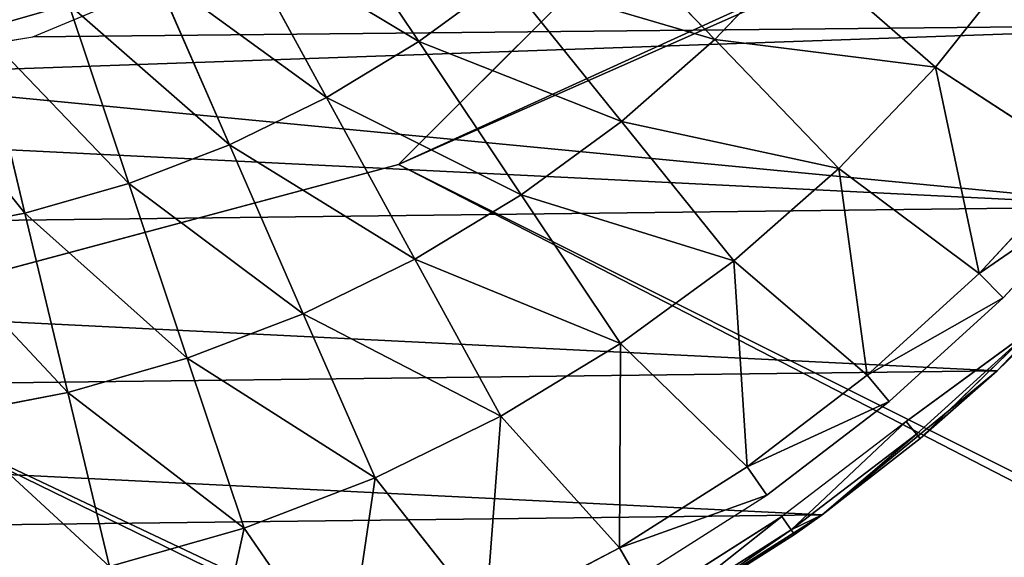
# Model space of a CAD drawing. Extents: x 0 to 602, y -131 to 3.
# Tile 105 of 167: x 341.468 to 342.966, y -9.383 to -8.564. Entities that reach past the tile are written whole.
import ezdxf

# ---------------------------------------------------------------- set-up
doc = ezdxf.new("R2010")
doc.units = 0
doc.header["$LTSCALE"] = 25.4
doc.layers.get('0').update_dxf_attribs({"color": 13, "linetype": 'CONTINUOUS'})

# ---------------------------------------------------------------- blocks, each defined once
blk = doc.blocks.new('PICASSO-LED-8131_STL')
at = {"color": 0}
for p, q in [((122.9354, 262.6709, 57.9276), (122.6675, 263.6709, 57.9276)), ((122.6675, 263.6709, 57.1276), (122.9354, 262.6709, 57.1276)), ((122.9354, 262.6709, 57.9276), (122.6675, 263.6709, 57.9276)), ((122.6675, 263.6709, 57.1276), (122.9354, 262.6709, 57.1276)), ((123.0697, 263.5871, 57.9568), (123.1302, 263.2274, 57.9568)), ((122.8301, 263.4005, 59.9991), (122.8612, 263.2392, 59.9991)), ((122.8301, 263.4005, 59.9991), (122.8612, 263.2392, 59.9991)), ((122.5523, 263.3596, 59.8767), (122.5881, 263.1739, 59.8767)), ((122.5523, 263.3596, 59.8767), (122.5881, 263.1739, 59.8767)), ((123.1411, 263.3061, 60.1041), (122.8612, 263.2392, 59.9991)), ((123.1411, 263.3061, 60.1041), (122.8612, 263.2392, 59.9991)), ((122.8612, 263.2392, 59.9991), (122.5881, 263.1739, 59.8767)), ((122.8612, 263.2392, 59.9991), (122.5881, 263.1739, 59.8767)), ((122.8612, 263.2392, 59.9991), (122.9065, 263.0812, 59.9991)), ((122.8612, 263.2392, 59.9991), (122.9065, 263.0812, 59.9991)), ((123.1302, 263.2274, 57.9568), (123.2706, 262.8907, 57.9568)), ((122.5881, 263.1739, 59.8767), (122.3228, 263.1105, 59.7373)), ((122.5881, 263.1739, 59.8767), (122.3228, 263.1105, 59.7373)), ((122.5881, 263.1739, 59.8767), (122.6402, 262.9921, 59.8767)), ((122.5881, 263.1739, 59.8767), (122.6402, 262.9921, 59.8767)), ((123.1793, 263.1726, 60.1041), (122.9065, 263.0812, 59.9991)), ((123.1793, 263.1726, 60.1041), (122.9065, 263.0812, 59.9991)), ((122.3228, 263.1105, 59.7373), (122.3815, 262.9055, 59.7373)), ((122.3228, 263.1105, 59.7373), (122.3815, 262.9055, 59.7373)), ((122.9065, 263.0812, 59.9991), (122.6402, 262.9921, 59.8767)), ((122.9065, 263.0812, 59.9991), (122.6402, 262.9921, 59.8767)), ((122.9065, 263.0812, 59.9991), (122.9655, 262.9279, 59.9991)), ((122.9065, 263.0812, 59.9991), (122.9655, 262.9279, 59.9991)), ((123.2292, 263.043, 60.1041), (122.9655, 262.9279, 59.9991)), ((123.2292, 263.043, 60.1041), (122.9655, 262.9279, 59.9991)), ((122.6402, 262.9921, 59.8767), (122.3815, 262.9055, 59.7373)), ((122.6402, 262.9921, 59.8767), (122.3815, 262.9055, 59.7373)), ((122.6402, 262.9921, 59.8767), (122.7081, 262.8156, 59.8767)), ((122.6402, 262.9921, 59.8767), (122.7081, 262.8156, 59.8767)), ((122.0866, 262.9699, 59.5814), (122.3815, 262.9055, 59.7373)), ((122.0866, 262.9699, 59.5814), (122.3815, 262.9055, 59.7373)), ((122.9655, 262.9279, 59.9991), (122.7081, 262.8156, 59.8767)), ((122.9655, 262.9279, 59.9991), (122.7081, 262.8156, 59.8767)), ((122.9655, 262.9279, 59.9991), (123.0378, 262.7804, 59.9991)), ((122.9655, 262.9279, 59.9991), (123.0378, 262.7804, 59.9991)), ((122.1564, 262.7506, 59.5814), (122.3815, 262.9055, 59.7373)), ((122.1564, 262.7506, 59.5814), (122.3815, 262.9055, 59.7373)), ((122.3815, 262.9055, 59.7373), (122.4581, 262.7064, 59.7373)), ((122.3815, 262.9055, 59.7373), (122.4581, 262.7064, 59.7373)), ((123.2903, 262.9184, 60.1041), (123.0378, 262.7804, 59.9991)), ((123.2903, 262.9184, 60.1041), (123.0378, 262.7804, 59.9991)), ((122.7081, 262.8156, 59.8767), (122.4581, 262.7064, 59.7373)), ((122.7081, 262.8156, 59.8767), (122.4581, 262.7064, 59.7373)), ((122.7081, 262.8156, 59.8767), (122.7914, 262.6458, 59.8767)), ((122.7081, 262.8156, 59.8767), (122.7914, 262.6458, 59.8767)), ((123.3622, 262.7996, 60.1041), (123.1229, 262.6398, 59.9991)), ((123.3622, 262.7996, 60.1041), (123.1229, 262.6398, 59.9991)), ((123.0378, 262.7804, 59.9991), (122.7914, 262.6458, 59.8767)), ((123.0378, 262.7804, 59.9991), (122.7914, 262.6458, 59.8767)), ((123.0378, 262.7804, 59.9991), (123.1229, 262.6398, 59.9991)), ((123.0378, 262.7804, 59.9991), (123.1229, 262.6398, 59.9991)), ((122.1564, 262.7506, 59.5814), (122.4581, 262.7064, 59.7373)), ((122.1564, 262.7506, 59.5814), (122.4581, 262.7064, 59.7373)), ((122.2448, 262.5381, 59.5814), (122.4581, 262.7064, 59.7373)), ((122.2448, 262.5381, 59.5814), (122.4581, 262.7064, 59.7373)), ((122.4581, 262.7064, 59.7373), (122.552, 262.515, 59.7373)), ((122.4581, 262.7064, 59.7373), (122.552, 262.515, 59.7373)), ((123.6675, 261.9389, 57.9276), (122.9354, 262.6709, 57.9276)), ((122.9354, 262.6709, 57.1276), (123.6675, 261.9389, 57.1276)), ((122.9354, 262.6709, 57.9276), (122.9354, 262.6709, 57.1276)), ((122.9354, 262.6709, 57.9276), (122.9354, 262.6709, 57.1276)), ((123.6675, 261.9389, 57.9276), (122.9354, 262.6709, 57.9276)), ((122.9354, 262.6709, 57.1276), (123.6675, 261.9389, 57.1276)), ((122.7914, 262.6458, 59.8767), (122.552, 262.515, 59.7373)), ((122.7914, 262.6458, 59.8767), (122.552, 262.515, 59.7373)), ((122.7914, 262.6458, 59.8767), (122.8893, 262.4839, 59.8767)), ((122.7914, 262.6458, 59.8767), (122.8893, 262.4839, 59.8767)), ((123.1229, 262.6398, 59.9991), (122.8893, 262.4839, 59.8767)), ((123.1229, 262.6398, 59.9991), (122.8893, 262.4839, 59.8767)), ((123.1229, 262.6398, 59.9991), (123.22, 262.5074, 59.9991)), ((123.1229, 262.6398, 59.9991), (123.22, 262.5074, 59.9991)), ((122.2448, 262.5381, 59.5814), (122.552, 262.515, 59.7373)), ((122.2448, 262.5381, 59.5814), (122.552, 262.515, 59.7373)), ((122.2448, 262.5381, 59.5814), (122.3512, 262.3341, 59.5814)), ((122.2448, 262.5381, 59.5814), (122.3512, 262.3341, 59.5814)), ((122.3512, 262.3341, 59.5814), (122.552, 262.515, 59.7373)), ((122.3512, 262.3341, 59.5814), (122.552, 262.515, 59.7373)), ((122.552, 262.515, 59.7373), (122.6625, 262.3325, 59.7373)), ((122.552, 262.515, 59.7373), (122.6625, 262.3325, 59.7373)), ((123.22, 262.5074, 59.9991), (123.0012, 262.3314, 59.8767)), ((123.22, 262.5074, 59.9991), (123.0012, 262.3314, 59.8767)), ((122.8893, 262.4839, 59.8767), (122.6625, 262.3325, 59.7373)), ((122.8893, 262.4839, 59.8767), (122.6625, 262.3325, 59.7373)), ((122.8893, 262.4839, 59.8767), (123.0012, 262.3314, 59.8767)), ((122.8893, 262.4839, 59.8767), (123.0012, 262.3314, 59.8767)), ((123.3285, 262.384, 59.9991), (123.1261, 262.1894, 59.8767)), ((123.3285, 262.384, 59.9991), (123.1261, 262.1894, 59.8767)), ((122.3059, 262.308, 59.5383), (122.3512, 262.3341, 59.5814)), ((122.3059, 262.308, 59.5383), (122.3512, 262.3341, 59.5814)), ((122.3512, 262.3341, 59.5814), (122.6625, 262.3325, 59.7373)), ((122.3512, 262.3341, 59.5814), (122.6625, 262.3325, 59.7373)), ((122.3512, 262.3341, 59.5814), (122.4747, 262.1399, 59.5814)), ((122.3512, 262.3341, 59.5814), (122.4747, 262.1399, 59.5814)), ((122.4747, 262.1399, 59.5814), (122.6625, 262.3325, 59.7373)), ((122.4747, 262.1399, 59.5814), (122.6625, 262.3325, 59.7373)), ((122.6625, 262.3325, 59.7373), (122.7886, 262.1605, 59.7373)), ((122.6625, 262.3325, 59.7373), (122.7886, 262.1605, 59.7373)), ((123.0012, 262.3314, 59.8767), (122.7886, 262.1605, 59.7373)), ((123.0012, 262.3314, 59.8767), (122.7886, 262.1605, 59.7373)), ((123.0012, 262.3314, 59.8767), (123.1261, 262.1894, 59.8767)), ((123.0012, 262.3314, 59.8767), (123.1261, 262.1894, 59.8767)), ((122.4018, 262.0257, 57.9568), (122.2168, 262.3166, 57.9568)), ((122.4018, 262.0257, 57.9568), (122.2168, 262.3166, 57.9568)), ((122.3059, 262.308, 59.5383), (122.4318, 262.11, 59.5383)), ((122.2498, 262.2755, 59.4205), (122.3787, 262.0729, 59.4205)), ((122.2498, 262.2755, 59.4205), (122.3787, 262.0729, 59.4205)), ((122.2714, 262.288, 59.4835), (122.3991, 262.0872, 59.4835)), ((122.3717, 262.068, 59.3533), (122.2424, 262.2713, 59.3533)), ((122.3717, 262.068, 59.3533), (122.2424, 262.2713, 59.3533)), ((123.1261, 262.1894, 59.8767), (122.9294, 262.0004, 59.7373)), ((123.1261, 262.1894, 59.8767), (122.9294, 262.0004, 59.7373)), ((123.1261, 262.1894, 59.8767), (123.2631, 262.059, 59.8767)), ((123.1261, 262.1894, 59.8767), (123.2631, 262.059, 59.8767)), ((122.4747, 262.1399, 59.5814), (122.7886, 262.1605, 59.7373)), ((122.4747, 262.1399, 59.5814), (122.7886, 262.1605, 59.7373)), ((122.6144, 261.9571, 59.5814), (122.7886, 262.1605, 59.7373)), ((122.6144, 261.9571, 59.5814), (122.7886, 262.1605, 59.7373)), ((122.7886, 262.1605, 59.7373), (122.9294, 262.0004, 59.7373)), ((122.7886, 262.1605, 59.7373), (122.9294, 262.0004, 59.7373)), ((122.4747, 262.1399, 59.5814), (122.4318, 262.11, 59.5383)), ((122.4747, 262.1399, 59.5814), (122.4318, 262.11, 59.5383)), ((122.4747, 262.1399, 59.5814), (122.6144, 261.9571, 59.5814)), ((122.4747, 262.1399, 59.5814), (122.6144, 261.9571, 59.5814)), ((122.5743, 261.9236, 59.5383), (122.4318, 262.11, 59.5383)), ((122.3991, 262.0872, 59.4835), (122.3787, 262.0729, 59.4205)), ((122.3991, 262.0872, 59.4835), (122.3787, 262.0729, 59.4205)), ((122.5437, 261.898, 59.4835), (122.3991, 262.0872, 59.4835)), ((122.3787, 262.0729, 59.4205), (122.3717, 262.068, 59.3533)), ((122.4018, 262.0257, 59.3533), (122.3717, 262.068, 59.3533)), ((122.3717, 262.068, 59.3533), (122.4018, 262.0257, 57.9568)), ((122.3717, 262.068, 59.3533), (122.4018, 262.0257, 57.9568)), ((122.4018, 262.0257, 59.3533), (122.3787, 262.0729, 59.4205)), ((122.5245, 261.882, 59.4205), (122.3787, 262.0729, 59.4205)), ((122.5245, 261.882, 59.4205), (122.3787, 262.0729, 59.4205)), ((123.2631, 262.059, 59.8767), (123.0839, 261.8533, 59.7373)), ((123.2631, 262.059, 59.8767), (123.0839, 261.8533, 59.7373)), ((122.6212, 261.7597, 57.9568), (122.4018, 262.0257, 57.9568)), ((122.4018, 262.0257, 59.3533), (122.4018, 262.0257, 57.9568)), ((122.4018, 262.0257, 57.9568), (122.518, 261.8766, 59.3533)), ((122.518, 261.8766, 59.3533), (122.4018, 262.0257, 59.3533)), ((122.4018, 262.0257, 57.9568), (122.518, 261.8766, 59.3533)), ((122.6212, 261.7597, 57.9568), (122.4018, 262.0257, 57.9568)), ((122.4018, 262.0257, 59.3533), (122.4018, 262.0257, 57.9568)), ((122.5245, 261.882, 59.4205), (122.4018, 262.0257, 59.3533)), ((122.6144, 261.9571, 59.5814), (122.9294, 262.0004, 59.7373)), ((122.6144, 261.9571, 59.5814), (122.9294, 262.0004, 59.7373)), ((122.7693, 261.7869, 59.5814), (122.9294, 262.0004, 59.7373)), ((122.7693, 261.7869, 59.5814), (122.9294, 262.0004, 59.7373)), ((122.9294, 262.0004, 59.7373), (123.0839, 261.8533, 59.7373)), ((122.9294, 262.0004, 59.7373), (123.0839, 261.8533, 59.7373)), ((122.6144, 261.9571, 59.5814), (122.5743, 261.9236, 59.5383)), ((122.6144, 261.9571, 59.5814), (122.5743, 261.9236, 59.5383)), ((122.6144, 261.9571, 59.5814), (122.7693, 261.7869, 59.5814)), ((122.6144, 261.9571, 59.5814), (122.7693, 261.7869, 59.5814)), ((122.5743, 261.9236, 59.5383), (122.7322, 261.7501, 59.5383)), ((122.5437, 261.898, 59.4835), (122.5245, 261.882, 59.4205)), ((122.5437, 261.898, 59.4835), (122.5245, 261.882, 59.4205)), ((122.5437, 261.898, 59.4835), (122.6862, 261.7044, 59.4205)), ((122.518, 261.8766, 59.3533), (122.5245, 261.882, 59.4205)), ((122.6212, 261.7597, 57.9568), (122.518, 261.8766, 59.3533)), ((122.6212, 261.7597, 57.9568), (122.518, 261.8766, 59.3533)), ((122.6212, 261.7597, 59.3533), (122.518, 261.8766, 59.3533)), ((122.518, 261.8766, 59.3533), (122.6862, 261.7044, 59.4205)), ((122.5245, 261.882, 59.4205), (122.6862, 261.7044, 59.4205)), ((122.5245, 261.882, 59.4205), (122.6862, 261.7044, 59.4205)), ((122.7693, 261.7869, 59.5814), (123.0839, 261.8533, 59.7373)), ((122.7693, 261.7869, 59.5814), (123.0839, 261.8533, 59.7373)), ((122.9383, 261.6307, 59.5814), (123.0839, 261.8533, 59.7373)), ((122.9383, 261.6307, 59.5814), (123.0839, 261.8533, 59.7373)), ((123.0839, 261.8533, 59.7373), (123.2507, 261.7205, 59.7373)), ((123.0839, 261.8533, 59.7373), (123.2507, 261.7205, 59.7373)), ((122.7322, 261.7501, 59.5383), (122.7693, 261.7869, 59.5814)), ((122.7322, 261.7501, 59.5383), (122.7693, 261.7869, 59.5814)), ((122.7693, 261.7869, 59.5814), (122.9383, 261.6307, 59.5814)), ((122.7693, 261.7869, 59.5814), (122.9383, 261.6307, 59.5814)), ((122.8716, 261.5227, 57.9568), (122.6212, 261.7597, 57.9568)), ((122.6802, 261.6985, 59.3533), (122.6212, 261.7597, 57.9568)), ((122.8716, 261.5227, 57.9568), (122.6212, 261.7597, 57.9568)), ((122.6212, 261.7597, 57.9568), (122.6212, 261.7597, 59.3533)), ((122.6212, 261.7597, 57.9568), (122.6212, 261.7597, 59.3533)), ((122.6802, 261.6985, 59.3533), (122.6212, 261.7597, 57.9568)), ((122.6802, 261.6985, 59.3533), (122.6212, 261.7597, 59.3533)), ((122.7322, 261.7501, 59.5383), (122.9045, 261.5909, 59.5383))]:
    blk.add_line(p, q, dxfattribs=at)
mesh = blk.add_polyface(dxfattribs=at)
corners = [(109.6675, 236.1709, 57.9276), (122.6675, 263.6709, 57.9276), (109.6675, 371.1709, 57.9276), (122.9354, 262.6709, 57.9276), (134.6675, 236.1709, 57.9276), (123.6675, 261.9389, 57.9276), (124.6675, 261.6709, 57.9276), (125.6675, 261.9389, 57.9276), (126.3995, 262.6709, 57.9276), (126.6675, 263.6709, 57.9276), (126.6675, 343.6709, 57.9276), (122.9354, 344.6709, 57.9276), (134.6675, 371.1709, 57.9276), (122.6675, 343.6709, 57.9276), (123.6675, 345.403, 57.9276), (124.6675, 345.6709, 57.9276), (125.6675, 345.403, 57.9276), (126.3995, 344.6709, 57.9276), (122.9354, 264.6709, 57.9276), (122.9354, 342.6709, 57.9276), (123.6675, 341.9389, 57.9276), (123.6675, 265.403, 57.9276), (124.6675, 341.6709, 57.9276), (124.6675, 265.6709, 57.9276), (125.6675, 341.9389, 57.9276), (125.6675, 265.403, 57.9276), (126.3995, 342.6709, 57.9276), (126.3995, 264.6709, 57.9276)]
mesh.append_faces([[corners[k] for k in face] for face in [(0, 1, 2), (1, 0, 3), (3, 4, 5), (5, 4, 6), (6, 4, 7), (7, 4, 8), (8, 4, 9), (2, 11, 12), (11, 2, 13), (12, 10, 4), (18, 13, 1), (13, 18, 19), (19, 18, 20), (20, 21, 22), (22, 23, 24), (24, 25, 26), (26, 9, 10)]], dxfattribs={"vtx0": -1, "vtx1": -1, "color": 0})
mesh.append_faces([[corners[k] for k in face] for face in [(9, 4, 10), (13, 2, 1)]], dxfattribs={"vtx0": -1, "vtx1": -1, "vtx2": -1, "color": 0})
mesh.append_faces([[corners[k] for k in face] for face in [(3, 0, 4), (12, 11, 14), (12, 14, 15), (12, 15, 16), (12, 16, 17), (12, 17, 10), (20, 18, 21), (22, 21, 23), (24, 23, 25), (26, 25, 27), (26, 27, 9)]], dxfattribs={"vtx0": -1, "vtx2": -1, "color": 0})
mesh = blk.add_polyface(dxfattribs=at)
corners = [(134.6675, 371.1709, 0.9276), (109.6675, 236.1709, 0.9276), (109.6675, 371.1709, 0.9276), (134.6675, 236.1709, 0.9276)]
mesh.append_faces([[corners[k] for k in face] for face in [(0, 1, 2), (1, 0, 3)]], dxfattribs={"vtx0": -1, "color": 0})
mesh = blk.add_polyface(dxfattribs=at)
corners = [(109.6675, 370.3709, 57.1276), (122.6675, 343.6709, 57.1276), (109.6675, 236.9709, 57.1276), (122.9354, 344.6709, 57.1276), (134.6675, 370.3709, 57.1276), (123.6675, 345.403, 57.1276), (124.6675, 345.6709, 57.1276), (125.6675, 345.403, 57.1276), (126.3995, 344.6709, 57.1276), (126.6675, 343.6709, 57.1276), (126.6675, 263.6709, 57.1276), (122.9354, 262.6709, 57.1276), (134.6675, 236.9709, 57.1276), (122.6675, 263.6709, 57.1276), (123.6675, 261.9389, 57.1276), (124.6675, 261.6709, 57.1276), (125.6675, 261.9389, 57.1276), (126.3995, 262.6709, 57.1276), (122.9354, 342.6709, 57.1276), (122.9354, 264.6709, 57.1276), (123.6675, 341.9389, 57.1276), (123.6675, 265.403, 57.1276), (124.6675, 341.6709, 57.1276), (124.6675, 265.6709, 57.1276), (125.6675, 341.9389, 57.1276), (125.6675, 265.403, 57.1276), (126.3995, 342.6709, 57.1276), (126.3995, 264.6709, 57.1276)]
mesh.append_faces([[corners[k] for k in face] for face in [(0, 1, 2), (1, 0, 3), (3, 4, 5), (5, 4, 6), (6, 4, 7), (7, 4, 8), (8, 4, 9), (2, 11, 12), (11, 2, 13), (12, 10, 4), (18, 13, 1), (13, 18, 19), (19, 20, 21), (21, 22, 23), (23, 24, 25), (25, 26, 27), (27, 9, 10)]], dxfattribs={"vtx0": -1, "vtx1": -1, "color": 0})
mesh.append_faces([[corners[k] for k in face] for face in [(9, 4, 10), (13, 2, 1)]], dxfattribs={"vtx0": -1, "vtx1": -1, "vtx2": -1, "color": 0})
mesh.append_faces([[corners[k] for k in face] for face in [(3, 0, 4), (12, 11, 14), (12, 14, 15), (12, 15, 16), (12, 16, 17), (12, 17, 10), (19, 18, 20), (21, 20, 22), (23, 22, 24), (25, 24, 26), (27, 26, 9)]], dxfattribs={"vtx0": -1, "vtx2": -1, "color": 0})
mesh = blk.add_polyface(dxfattribs=at)
corners = [(134.6675, 236.9709, 1.7276), (109.6675, 370.3709, 1.7276), (109.6675, 236.9709, 1.7276), (134.6675, 370.3709, 1.7276)]
mesh.append_faces([[corners[k] for k in face] for face in [(0, 1, 2), (1, 0, 3)]], dxfattribs={"vtx0": -1, "color": 0})
mesh = blk.add_polyface(dxfattribs=at)
corners = [(121.8848, 263.9814, 57.9568), (121.8931, 263.2933, 57.9568), (121.8677, 263.6371, 57.9568), (121.944, 264.321, 57.9568), (121.9605, 262.9552, 57.9568), (122.0445, 264.6508, 57.9568), (122.069, 262.628, 57.9568), (122.1848, 264.9657, 57.9568), (122.2168, 262.3166, 57.9568), (122.3628, 265.261, 57.9568), (122.4018, 262.0257, 57.9568), (122.5756, 265.5321, 57.9568), (122.6212, 261.7597, 57.9568), (122.8202, 265.7751, 57.9568), (122.8716, 261.5227, 57.9568), (123.0928, 265.9861, 57.9568), (123.0697, 263.5871, 57.9568), (123.0922, 263.9512, 57.9568), (123.278, 264.4643, 57.9568), (123.3892, 266.1621, 57.9568), (123.3775, 264.6175, 57.9568), (123.7706, 264.9959, 57.9568), (123.7051, 266.3003, 57.9568), (124.0355, 266.3987, 57.9568), (124.2681, 265.2202, 57.9568), (124.3755, 266.4557, 57.9568), (124.6293, 265.2705, 57.9568), (124.7199, 266.4704, 57.9568), (125.1691, 265.1902, 57.9568), (125.0635, 266.4428, 57.9568), (125.4012, 266.3731, 57.9568), (125.5002, 265.0372, 57.9568), (125.7277, 266.2625, 57.9568), (125.9109, 264.6779, 57.9568), (126.0381, 266.1125, 57.9568), (126.1066, 264.3701, 57.9568), (126.3278, 265.9256, 57.9568), (126.2579, 263.8458, 57.9568), (123.1492, 261.3183, 57.9568), (123.1302, 263.2274, 57.9568), (123.2706, 262.8907, 57.9568), (123.4498, 261.1496, 57.9568), (123.614, 262.4667, 57.9568), (123.7689, 261.019, 57.9568), (124.08, 262.1827, 57.9568), (124.1016, 260.9287, 57.9568), (124.6143, 262.0718, 57.9568), (124.4428, 260.8799, 57.9568), (124.7875, 260.8735, 57.9568), (125.1547, 262.1469, 57.9568), (125.1304, 260.9095, 57.9568), (125.4662, 260.9873, 57.9568), (125.6385, 262.3993, 57.9568), (125.79, 261.1057, 57.9568), (125.7772, 262.5182, 57.9568), (126.1, 262.9582, 57.9568), (126.0967, 261.2632, 57.9568), (126.3817, 261.457, 57.9568), (126.2562, 263.481, 57.9568), (126.5922, 265.7045, 57.9568), (126.6408, 261.6844, 57.9568), (126.8276, 265.4525, 57.9568), (126.87, 261.942, 57.9568), (127.0301, 265.1736, 57.9568), (127.0657, 262.2258, 57.9568), (127.1969, 264.8719, 57.9568), (127.2251, 262.5314, 57.9568), (127.3253, 264.5519, 57.9568), (127.3458, 262.8544, 57.9568), (127.4134, 264.2186, 57.9568), (127.4258, 263.1897, 57.9568), (127.4599, 263.877, 57.9568), (127.4641, 263.5323, 57.9568)]
mesh.append_faces([[corners[k] for k in face] for face in [(0, 1, 2), (70, 71, 72)]], dxfattribs={"vtx0": -1, "color": 0})
mesh.append_faces([[corners[k] for k in face] for face in [(1, 3, 4), (4, 5, 6), (6, 7, 8), (8, 9, 10), (10, 11, 12), (12, 13, 14), (16, 15, 17), (17, 15, 18), (18, 19, 20), (20, 19, 21), (21, 23, 24), (24, 25, 26), (26, 27, 28), (28, 30, 31), (31, 32, 33), (33, 34, 35), (35, 36, 37), (38, 40, 41), (41, 42, 43), (43, 44, 45), (45, 46, 47), (47, 46, 48), (48, 49, 50), (50, 49, 51), (51, 52, 53), (53, 55, 56), (56, 55, 57), (57, 59, 60), (60, 61, 62), (62, 63, 64), (64, 65, 66), (66, 67, 68), (68, 69, 70)]], dxfattribs={"vtx0": -1, "vtx1": -1, "color": 0})
mesh.append_faces([[corners[k] for k in face] for face in [(14, 15, 16), (57, 37, 36)]], dxfattribs={"vtx0": -1, "vtx1": -1, "vtx2": -1, "color": 0})
mesh.append_faces([[corners[k] for k in face] for face in [(1, 0, 3), (4, 3, 5), (6, 5, 7), (8, 7, 9), (10, 9, 11), (12, 11, 13), (14, 13, 15), (18, 15, 19), (21, 19, 22), (21, 22, 23), (24, 23, 25), (26, 25, 27), (28, 27, 29), (28, 29, 30), (31, 30, 32), (33, 32, 34), (35, 34, 36), (16, 38, 14), (38, 16, 39), (38, 39, 40), (41, 40, 42), (43, 42, 44), (45, 44, 46), (48, 46, 49), (51, 49, 52), (53, 52, 54), (53, 54, 55), (57, 55, 58), (57, 58, 37), (57, 36, 59), (60, 59, 61), (62, 61, 63), (64, 63, 65), (66, 65, 67), (68, 67, 69), (70, 69, 71)]], dxfattribs={"vtx0": -1, "vtx2": -1, "color": 0})
mesh = blk.add_polyface(dxfattribs=at)
corners = [(122.6675, 263.6709, 57.1276), (122.9354, 262.6709, 57.9276), (122.9354, 262.6709, 57.1276), (122.6675, 263.6709, 57.9276)]
mesh.append_faces([[corners[k] for k in face] for face in [(0, 1, 2), (1, 0, 3)]], dxfattribs={"vtx0": -1, "color": 0})
mesh = blk.add_polyface(dxfattribs=at)
corners = [(122.8612, 263.2392, 59.9991), (123.1148, 263.4424, 60.1041), (122.8301, 263.4005, 59.9991), (123.1411, 263.3061, 60.1041)]
mesh.append_faces([[corners[k] for k in face] for face in [(0, 1, 2), (1, 0, 3)]], dxfattribs={"vtx0": -1, "color": 0})
mesh = blk.add_polyface(dxfattribs=at)
corners = [(122.5881, 263.1739, 59.8767), (122.8301, 263.4005, 59.9991), (122.5523, 263.3596, 59.8767), (122.8612, 263.2392, 59.9991)]
mesh.append_faces([[corners[k] for k in face] for face in [(0, 1, 2), (1, 0, 3)]], dxfattribs={"vtx0": -1, "color": 0})
mesh = blk.add_polyface(dxfattribs=at)
corners = [(122.3228, 263.1105, 59.7373), (122.5523, 263.3596, 59.8767), (122.2825, 263.3199, 59.7373), (122.5881, 263.1739, 59.8767)]
mesh.append_faces([[corners[k] for k in face] for face in [(0, 1, 2), (1, 0, 3)]], dxfattribs={"vtx0": -1, "color": 0})
mesh = blk.add_polyface(dxfattribs=at)
corners = [(122.9065, 263.0812, 59.9991), (123.1411, 263.3061, 60.1041), (122.8612, 263.2392, 59.9991), (123.1793, 263.1726, 60.1041)]
mesh.append_faces([[corners[k] for k in face] for face in [(0, 1, 2), (1, 0, 3)]], dxfattribs={"vtx0": -1, "color": 0})
mesh = blk.add_polyface(dxfattribs=at)
corners = [(123.3666, 263.2821, 60.1689), (123.1411, 263.3061, 60.1041), (123.1793, 263.1726, 60.1041)]
mesh.append_faces([[corners[k] for k in face] for face in [(0, 1, 2)]], dxfattribs={"color": 0})
mesh = blk.add_polyface(dxfattribs=at)
corners = [(122.6402, 262.9921, 59.8767), (122.8612, 263.2392, 59.9991), (122.5881, 263.1739, 59.8767), (122.9065, 263.0812, 59.9991)]
mesh.append_faces([[corners[k] for k in face] for face in [(0, 1, 2), (1, 0, 3)]], dxfattribs={"vtx0": -1, "color": 0})
mesh = blk.add_polyface(dxfattribs=at)
corners = [(122.3815, 262.9055, 59.7373), (122.5881, 263.1739, 59.8767), (122.3228, 263.1105, 59.7373), (122.6402, 262.9921, 59.8767)]
mesh.append_faces([[corners[k] for k in face] for face in [(0, 1, 2), (1, 0, 3)]], dxfattribs={"vtx0": -1, "color": 0})
mesh = blk.add_polyface(dxfattribs=at)
corners = [(122.9655, 262.9279, 59.9991), (123.1793, 263.1726, 60.1041), (122.9065, 263.0812, 59.9991), (123.2292, 263.043, 60.1041)]
mesh.append_faces([[corners[k] for k in face] for face in [(0, 1, 2), (1, 0, 3)]], dxfattribs={"vtx0": -1, "color": 0})
mesh = blk.add_polyface(dxfattribs=at)
corners = [(122.3815, 262.9055, 59.7373), (122.3228, 263.1105, 59.7373), (122.0866, 262.9699, 59.5814)]
mesh.append_faces([[corners[k] for k in face] for face in [(0, 1, 2)]], dxfattribs={"color": 0})
mesh = blk.add_polyface(dxfattribs=at)
corners = [(122.7081, 262.8156, 59.8767), (122.9065, 263.0812, 59.9991), (122.6402, 262.9921, 59.8767), (122.9655, 262.9279, 59.9991)]
mesh.append_faces([[corners[k] for k in face] for face in [(0, 1, 2), (1, 0, 3)]], dxfattribs={"vtx0": -1, "color": 0})
mesh = blk.add_polyface(dxfattribs=at)
corners = [(123.0378, 262.7804, 59.9991), (123.2292, 263.043, 60.1041), (122.9655, 262.9279, 59.9991), (123.2903, 262.9184, 60.1041)]
mesh.append_faces([[corners[k] for k in face] for face in [(0, 1, 2), (1, 0, 3)]], dxfattribs={"vtx0": -1, "color": 0})
mesh = blk.add_polyface(dxfattribs=at)
corners = [(122.4581, 262.7064, 59.7373), (122.6402, 262.9921, 59.8767), (122.3815, 262.9055, 59.7373), (122.7081, 262.8156, 59.8767)]
mesh.append_faces([[corners[k] for k in face] for face in [(0, 1, 2), (1, 0, 3)]], dxfattribs={"vtx0": -1, "color": 0})
mesh = blk.add_polyface(dxfattribs=at)
corners = [(122.3815, 262.9055, 59.7373), (122.0866, 262.9699, 59.5814), (122.1564, 262.7506, 59.5814)]
mesh.append_faces([[corners[k] for k in face] for face in [(0, 1, 2)]], dxfattribs={"color": 0})
mesh = blk.add_polyface(dxfattribs=at)
corners = [(122.7914, 262.6458, 59.8767), (122.9655, 262.9279, 59.9991), (122.7081, 262.8156, 59.8767), (123.0378, 262.7804, 59.9991)]
mesh.append_faces([[corners[k] for k in face] for face in [(0, 1, 2), (1, 0, 3)]], dxfattribs={"vtx0": -1, "color": 0})
mesh = blk.add_polyface(dxfattribs=at)
corners = [(122.4581, 262.7064, 59.7373), (122.3815, 262.9055, 59.7373), (122.1564, 262.7506, 59.5814)]
mesh.append_faces([[corners[k] for k in face] for face in [(0, 1, 2)]], dxfattribs={"color": 0})
mesh = blk.add_polyface(dxfattribs=at)
corners = [(123.1229, 262.6398, 59.9991), (123.2903, 262.9184, 60.1041), (123.0378, 262.7804, 59.9991), (123.3622, 262.7996, 60.1041)]
mesh.append_faces([[corners[k] for k in face] for face in [(0, 1, 2), (1, 0, 3)]], dxfattribs={"vtx0": -1, "color": 0})
mesh = blk.add_polyface(dxfattribs=at)
corners = [(122.552, 262.515, 59.7373), (122.7081, 262.8156, 59.8767), (122.4581, 262.7064, 59.7373), (122.7914, 262.6458, 59.8767)]
mesh.append_faces([[corners[k] for k in face] for face in [(0, 1, 2), (1, 0, 3)]], dxfattribs={"vtx0": -1, "color": 0})
mesh = blk.add_polyface(dxfattribs=at)
corners = [(123.22, 262.5074, 59.9991), (123.3622, 262.7996, 60.1041), (123.1229, 262.6398, 59.9991), (123.4443, 262.6877, 60.1041)]
mesh.append_faces([[corners[k] for k in face] for face in [(0, 1, 2), (1, 0, 3)]], dxfattribs={"vtx0": -1, "color": 0})
mesh = blk.add_polyface(dxfattribs=at)
corners = [(122.8893, 262.4839, 59.8767), (123.0378, 262.7804, 59.9991), (122.7914, 262.6458, 59.8767), (123.1229, 262.6398, 59.9991)]
mesh.append_faces([[corners[k] for k in face] for face in [(0, 1, 2), (1, 0, 3)]], dxfattribs={"vtx0": -1, "color": 0})
mesh = blk.add_polyface(dxfattribs=at)
corners = [(122.4581, 262.7064, 59.7373), (122.1564, 262.7506, 59.5814), (122.2448, 262.5381, 59.5814)]
mesh.append_faces([[corners[k] for k in face] for face in [(0, 1, 2)]], dxfattribs={"color": 0})
mesh = blk.add_polyface(dxfattribs=at)
corners = [(122.552, 262.515, 59.7373), (122.4581, 262.7064, 59.7373), (122.2448, 262.5381, 59.5814)]
mesh.append_faces([[corners[k] for k in face] for face in [(0, 1, 2)]], dxfattribs={"color": 0})
mesh = blk.add_polyface(dxfattribs=at)
corners = [(122.9354, 262.6709, 57.1276), (123.6675, 261.9389, 57.9276), (123.6675, 261.9389, 57.1276), (122.9354, 262.6709, 57.9276)]
mesh.append_faces([[corners[k] for k in face] for face in [(0, 1, 2), (1, 0, 3)]], dxfattribs={"vtx0": -1, "color": 0})
mesh = blk.add_polyface(dxfattribs=at)
corners = [(122.6625, 262.3325, 59.7373), (122.7914, 262.6458, 59.8767), (122.552, 262.515, 59.7373), (122.8893, 262.4839, 59.8767)]
mesh.append_faces([[corners[k] for k in face] for face in [(0, 1, 2), (1, 0, 3)]], dxfattribs={"vtx0": -1, "color": 0})
mesh = blk.add_polyface(dxfattribs=at)
corners = [(123.0012, 262.3314, 59.8767), (123.1229, 262.6398, 59.9991), (122.8893, 262.4839, 59.8767), (123.22, 262.5074, 59.9991)]
mesh.append_faces([[corners[k] for k in face] for face in [(0, 1, 2), (1, 0, 3)]], dxfattribs={"vtx0": -1, "color": 0})
mesh = blk.add_polyface(dxfattribs=at)
corners = [(122.3059, 262.308, 59.5383), (122.2448, 262.5381, 59.5814), (122.1975, 262.516, 59.5383), (122.3512, 262.3341, 59.5814)]
mesh.append_faces([[corners[k] for k in face] for face in [(0, 1, 2), (1, 0, 3)]], dxfattribs={"vtx0": -1, "color": 0})
mesh = blk.add_polyface(dxfattribs=at)
corners = [(122.552, 262.515, 59.7373), (122.2448, 262.5381, 59.5814), (122.3512, 262.3341, 59.5814)]
mesh.append_faces([[corners[k] for k in face] for face in [(0, 1, 2)]], dxfattribs={"color": 0})
mesh = blk.add_polyface(dxfattribs=at)
corners = [(122.6625, 262.3325, 59.7373), (122.552, 262.515, 59.7373), (122.3512, 262.3341, 59.5814)]
mesh.append_faces([[corners[k] for k in face] for face in [(0, 1, 2)]], dxfattribs={"color": 0})
mesh = blk.add_polyface(dxfattribs=at)
corners = [(123.1261, 262.1894, 59.8767), (123.22, 262.5074, 59.9991), (123.0012, 262.3314, 59.8767), (123.3285, 262.384, 59.9991)]
mesh.append_faces([[corners[k] for k in face] for face in [(0, 1, 2), (1, 0, 3)]], dxfattribs={"vtx0": -1, "color": 0})
mesh = blk.add_polyface(dxfattribs=at)
corners = [(122.7886, 262.1605, 59.7373), (122.8893, 262.4839, 59.8767), (122.6625, 262.3325, 59.7373), (123.0012, 262.3314, 59.8767)]
mesh.append_faces([[corners[k] for k in face] for face in [(0, 1, 2), (1, 0, 3)]], dxfattribs={"vtx0": -1, "color": 0})
mesh = blk.add_polyface(dxfattribs=at)
corners = [(123.2631, 262.059, 59.8767), (123.3285, 262.384, 59.9991), (123.1261, 262.1894, 59.8767), (123.4475, 262.2707, 59.9991)]
mesh.append_faces([[corners[k] for k in face] for face in [(0, 1, 2), (1, 0, 3)]], dxfattribs={"vtx0": -1, "color": 0})
mesh = blk.add_polyface(dxfattribs=at)
corners = [(122.4318, 262.11, 59.5383), (122.3512, 262.3341, 59.5814), (122.3059, 262.308, 59.5383), (122.4747, 262.1399, 59.5814)]
mesh.append_faces([[corners[k] for k in face] for face in [(0, 1, 2), (1, 0, 3)]], dxfattribs={"vtx0": -1, "color": 0})
mesh = blk.add_polyface(dxfattribs=at)
corners = [(122.6625, 262.3325, 59.7373), (122.3512, 262.3341, 59.5814), (122.4747, 262.1399, 59.5814)]
mesh.append_faces([[corners[k] for k in face] for face in [(0, 1, 2)]], dxfattribs={"color": 0})
mesh = blk.add_polyface(dxfattribs=at)
corners = [(122.7886, 262.1605, 59.7373), (122.6625, 262.3325, 59.7373), (122.4747, 262.1399, 59.5814)]
mesh.append_faces([[corners[k] for k in face] for face in [(0, 1, 2)]], dxfattribs={"color": 0})
mesh = blk.add_polyface(dxfattribs=at)
corners = [(122.9294, 262.0004, 59.7373), (123.0012, 262.3314, 59.8767), (122.7886, 262.1605, 59.7373), (123.1261, 262.1894, 59.8767)]
mesh.append_faces([[corners[k] for k in face] for face in [(0, 1, 2), (1, 0, 3)]], dxfattribs={"vtx0": -1, "color": 0})
mesh = blk.add_polyface(dxfattribs=at)
corners = [(122.3717, 262.068, 59.3533), (122.2168, 262.3166, 57.9568), (122.4018, 262.0257, 57.9568), (122.2424, 262.2713, 59.3533)]
mesh.append_faces([[corners[k] for k in face] for face in [(0, 1, 2), (1, 0, 3)]], dxfattribs={"vtx0": -1, "color": 0})
mesh = blk.add_polyface(dxfattribs=at)
corners = [(122.3787, 262.0729, 59.4205), (122.2424, 262.2713, 59.3533), (122.3717, 262.068, 59.3533), (122.2498, 262.2755, 59.4205)]
mesh.append_faces([[corners[k] for k in face] for face in [(0, 1, 2), (1, 0, 3)]], dxfattribs={"vtx0": -1, "color": 0})
mesh = blk.add_polyface(dxfattribs=at)
corners = [(122.3991, 262.0872, 59.4835), (122.2498, 262.2755, 59.4205), (122.3787, 262.0729, 59.4205), (122.2714, 262.288, 59.4835)]
mesh.append_faces([[corners[k] for k in face] for face in [(0, 1, 2), (1, 0, 3)]], dxfattribs={"vtx0": -1, "color": 0})
mesh = blk.add_polyface(dxfattribs=at)
corners = [(123.0839, 261.8533, 59.7373), (123.1261, 262.1894, 59.8767), (122.9294, 262.0004, 59.7373), (123.2631, 262.059, 59.8767)]
mesh.append_faces([[corners[k] for k in face] for face in [(0, 1, 2), (1, 0, 3)]], dxfattribs={"vtx0": -1, "color": 0})
mesh = blk.add_polyface(dxfattribs=at)
corners = [(122.7886, 262.1605, 59.7373), (122.4747, 262.1399, 59.5814), (122.6144, 261.9571, 59.5814)]
mesh.append_faces([[corners[k] for k in face] for face in [(0, 1, 2)]], dxfattribs={"color": 0})
mesh = blk.add_polyface(dxfattribs=at)
corners = [(122.9294, 262.0004, 59.7373), (122.7886, 262.1605, 59.7373), (122.6144, 261.9571, 59.5814)]
mesh.append_faces([[corners[k] for k in face] for face in [(0, 1, 2)]], dxfattribs={"color": 0})
mesh = blk.add_polyface(dxfattribs=at)
corners = [(122.5743, 261.9236, 59.5383), (122.4747, 262.1399, 59.5814), (122.4318, 262.11, 59.5383), (122.6144, 261.9571, 59.5814)]
mesh.append_faces([[corners[k] for k in face] for face in [(0, 1, 2), (1, 0, 3)]], dxfattribs={"vtx0": -1, "color": 0})
mesh = blk.add_polyface(dxfattribs=at)
corners = [(122.5437, 261.898, 59.4835), (122.3787, 262.0729, 59.4205), (122.5245, 261.882, 59.4205), (122.3991, 262.0872, 59.4835)]
mesh.append_faces([[corners[k] for k in face] for face in [(0, 1, 2), (1, 0, 3)]], dxfattribs={"vtx0": -1, "color": 0})
mesh = blk.add_polyface(dxfattribs=at)
corners = [(122.3717, 262.068, 59.3533), (122.4018, 262.0257, 57.9568), (122.4018, 262.0257, 59.3533)]
mesh.append_faces([[corners[k] for k in face] for face in [(0, 1, 2)]], dxfattribs={"color": 0})
mesh = blk.add_polyface(dxfattribs=at)
corners = [(122.3787, 262.0729, 59.4205), (122.4018, 262.0257, 59.3533), (122.5245, 261.882, 59.4205)]
mesh.append_faces([[corners[k] for k in face] for face in [(0, 1, 2)]], dxfattribs={"color": 0})
mesh = blk.add_polyface(dxfattribs=at)
corners = [(123.2507, 261.7205, 59.7373), (123.2631, 262.059, 59.8767), (123.0839, 261.8533, 59.7373), (123.411, 261.9412, 59.8767)]
mesh.append_faces([[corners[k] for k in face] for face in [(0, 1, 2), (1, 0, 3)]], dxfattribs={"vtx0": -1, "color": 0})
mesh = blk.add_polyface(dxfattribs=at)
corners = [(122.4018, 262.0257, 57.9568), (122.518, 261.8766, 59.3533), (122.4018, 262.0257, 59.3533)]
mesh.append_faces([[corners[k] for k in face] for face in [(0, 1, 2)]], dxfattribs={"color": 0})
mesh = blk.add_polyface(dxfattribs=at)
corners = [(122.4018, 262.0257, 57.9568), (122.6212, 261.7597, 57.9568), (122.518, 261.8766, 59.3533)]
mesh.append_faces([[corners[k] for k in face] for face in [(0, 1, 2)]], dxfattribs={"color": 0})
mesh = blk.add_polyface(dxfattribs=at)
corners = [(122.9294, 262.0004, 59.7373), (122.6144, 261.9571, 59.5814), (122.7693, 261.7869, 59.5814)]
mesh.append_faces([[corners[k] for k in face] for face in [(0, 1, 2)]], dxfattribs={"color": 0})
mesh = blk.add_polyface(dxfattribs=at)
corners = [(123.0839, 261.8533, 59.7373), (122.9294, 262.0004, 59.7373), (122.7693, 261.7869, 59.5814)]
mesh.append_faces([[corners[k] for k in face] for face in [(0, 1, 2)]], dxfattribs={"color": 0})
mesh = blk.add_polyface(dxfattribs=at)
corners = [(122.7322, 261.7501, 59.5383), (122.6144, 261.9571, 59.5814), (122.5743, 261.9236, 59.5383), (122.7693, 261.7869, 59.5814)]
mesh.append_faces([[corners[k] for k in face] for face in [(0, 1, 2), (1, 0, 3)]], dxfattribs={"vtx0": -1, "color": 0})
mesh = blk.add_polyface(dxfattribs=at)
corners = [(122.5437, 261.898, 59.4835), (122.5245, 261.882, 59.4205), (122.6862, 261.7044, 59.4205)]
mesh.append_faces([[corners[k] for k in face] for face in [(0, 1, 2)]], dxfattribs={"color": 0})
mesh = blk.add_polyface(dxfattribs=at)
corners = [(122.5245, 261.882, 59.4205), (122.518, 261.8766, 59.3533), (122.6862, 261.7044, 59.4205)]
mesh.append_faces([[corners[k] for k in face] for face in [(0, 1, 2)]], dxfattribs={"color": 0})
mesh = blk.add_polyface(dxfattribs=at)
corners = [(122.518, 261.8766, 59.3533), (122.6212, 261.7597, 57.9568), (122.6212, 261.7597, 59.3533)]
mesh.append_faces([[corners[k] for k in face] for face in [(0, 1, 2)]], dxfattribs={"color": 0})
mesh = blk.add_polyface(dxfattribs=at)
corners = [(123.0839, 261.8533, 59.7373), (122.7693, 261.7869, 59.5814), (122.9383, 261.6307, 59.5814)]
mesh.append_faces([[corners[k] for k in face] for face in [(0, 1, 2)]], dxfattribs={"color": 0})
mesh = blk.add_polyface(dxfattribs=at)
corners = [(123.2507, 261.7205, 59.7373), (123.0839, 261.8533, 59.7373), (122.9383, 261.6307, 59.5814)]
mesh.append_faces([[corners[k] for k in face] for face in [(0, 1, 2)]], dxfattribs={"color": 0})
mesh = blk.add_polyface(dxfattribs=at)
corners = [(122.9045, 261.5909, 59.5383), (122.7693, 261.7869, 59.5814), (122.7322, 261.7501, 59.5383), (122.9383, 261.6307, 59.5814)]
mesh.append_faces([[corners[k] for k in face] for face in [(0, 1, 2), (1, 0, 3)]], dxfattribs={"vtx0": -1, "color": 0})
mesh = blk.add_polyface(dxfattribs=at)
corners = [(122.6802, 261.6985, 59.3533), (122.6212, 261.7597, 57.9568), (122.8716, 261.5227, 57.9568)]
mesh.append_faces([[corners[k] for k in face] for face in [(0, 1, 2)]], dxfattribs={"color": 0})
mesh = blk.add_polyface(dxfattribs=at)
corners = [(122.6212, 261.7597, 57.9568), (122.6802, 261.6985, 59.3533), (122.6212, 261.7597, 59.3533)]
mesh.append_faces([[corners[k] for k in face] for face in [(0, 1, 2)]], dxfattribs={"color": 0})

msp = doc.modelspace()

# ---------------------------------------------------------------- block references
at = {"color": 8, "rotation": 90.00000000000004}
msp.add_blockref('PICASSO-LED-8131_STL', (604.715, -131.72, -0.9276), dxfattribs=at)

doc.saveas('drawing.dxf')
